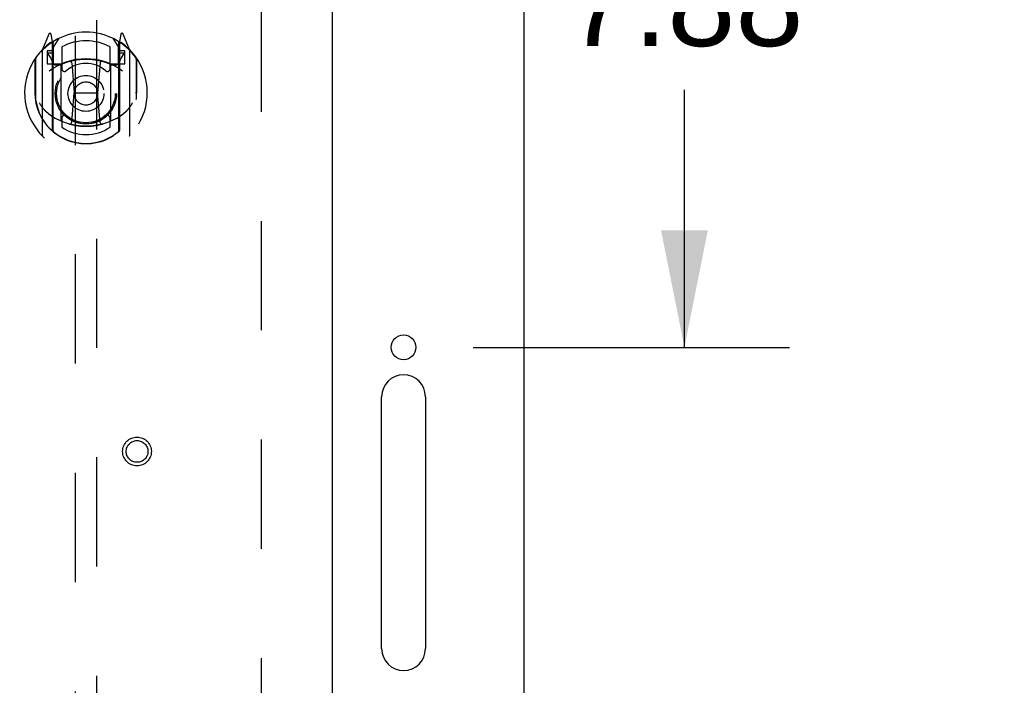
# Model space of a CAD drawing. Header units: inches. Extents: x 0 to 227, y 0 to 147.
# Tile 25 of 34: x 95.64 to 106.88, y 98.57 to 106.17. Entities that reach past the tile are written whole.
import ezdxf

# ---------------------------------------------------------------- set-up
doc = ezdxf.new("R2010")
doc.units = ezdxf.units.IN
doc.header["$LTSCALE"] = 12.466667
doc.header["$MEASUREMENT"] = 0
doc.linetypes.add('HIDDEN', pattern=[0.2, 0.1, -0.1])
doc.layers.get('0').update_dxf_attribs({"linetype": 'CONTINUOUS'})
for name, color, linetype in [('02___PRT_ALL_AXES', 7, 'CONTINUOUS'), ('DEFAULT_2', 8, 'HIDDEN'), ('DIMENSIONS', 7, 'CONTINUOUS')]:
    doc.layers.add(name, color=color, linetype=linetype)
doc.styles.get("Standard").update_dxf_attribs({"font": 'arial.ttf'})
doc.dimstyles.new('DIMSTYLE_1', dxfattribs={"dimtxt": 1, "dimasz": 1.333333, "dimexe": 0.09, "dimexo": 0.07, "dimgap": 0.0375, "dimtad": 0, "dimtih": 1, "dimtoh": 1, "dimzin": 4, "dimdsep": 46, "dimtxsty": 'Standard', "dimblk": '_FILLED', "dimblk1": '_FILLED', "dimblk2": '_FILLED', "dimcen": 0.09, "dimazin": 1, "dimtfac": 1, "dimtdec": 3, "dimtofl": 0, "dimtmove": 0, "dimatfit": 3, "dimldrblk": '_FILLED', "dimfxl": 0, "dimtolj": 1, "dimtzin": 4, "dimarcsym": 0})

# ---------------------------------------------------------------- blocks, each defined once
blk = doc.blocks.new('_FILLED')
at = {"color": 0, "linetype": 'ByBlock'}
blk.add_solid([(0, 0), (-1, 0.2), (-1, -0.2)], dxfattribs=at)
blk = doc.blocks.new('*D6')
at = {"layer": 'DIMENSIONS', "color": 2, "linetype": 'Continuous'}
for p, q in [((95.583, 88.991), (92.592, 88.991)), ((99.208, 88.991), (101.875, 88.991))]:
    blk.add_line(p, q, dxfattribs=at)
at = {"layer": 'DIMENSIONS', "color": 2, "linetype": 'Continuous', "xscale": 1.3333333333, "yscale": 1.3333333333, "zscale": 1.3333333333}
blk.add_blockref('_FILLED', (95.583, 88.991), dxfattribs=at)
at = {"layer": 'DIMENSIONS', "color": 2, "linetype": 'Continuous', "xscale": 1.3333333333, "yscale": 1.3333333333, "zscale": 1.3333333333, "rotation": 180}
blk.add_blockref('_FILLED', (99.208, 88.991), dxfattribs=at)
at = {"layer": 'DIMENSIONS', "color": 2, "linetype": 'Continuous', "insert": (92.092, 89.491), "char_height": 1, "width": 2.71747, "attachment_point": 3, "line_spacing_factor": 0.9}
blk.add_mtext('3.63', dxfattribs=at)
blk = doc.blocks.new('*D19')
at = {"layer": 'DIMENSIONS', "color": 2, "linetype": 'Continuous'}
for p, q in [((102.152, 110.304), (104.427, 110.304)), ((103.227, 110.304), (103.227, 107.366)), ((103.227, 102.428), (103.227, 105.366)), ((100.814, 102.428), (104.427, 102.428))]:
    blk.add_line(p, q, dxfattribs=at)
at = {"layer": 'DIMENSIONS', "color": 2, "linetype": 'Continuous', "xscale": 1.3333333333, "yscale": 1.3333333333, "zscale": 1.3333333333}
for p, rotation in [((103.227, 110.304), 90), ((103.227, 102.428), 270)]:
    blk.add_blockref('_FILLED', p, dxfattribs=dict(at, rotation=rotation))
at = {"layer": 'DIMENSIONS', "color": 2, "linetype": 'Continuous', "insert": (103.227, 106.866), "char_height": 1, "width": 2.71747, "attachment_point": 2, "line_spacing_factor": 0.9}
blk.add_mtext('7.88', dxfattribs=at)
blk = doc.blocks.new('*D20')
at = {"layer": 'DIMENSIONS', "color": 2, "linetype": 'Continuous'}
for p, q in [((100.021, 97.063), (100.021, 94.834)), ((100.021, 96.034), (97.354, 96.034)), ((101.396, 96.034), (103.661, 96.034))]:
    blk.add_line(p, q, dxfattribs=at)
at = {"layer": 'DIMENSIONS', "color": 2, "linetype": 'Continuous', "xscale": 1.3333333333, "yscale": 1.3333333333, "zscale": 1.3333333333}
blk.add_blockref('_FILLED', (100.021, 96.034), dxfattribs=at)
at = {"layer": 'DIMENSIONS', "color": 2, "linetype": 'Continuous', "xscale": 1.3333333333, "yscale": 1.3333333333, "zscale": 1.3333333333, "rotation": 180}
blk.add_blockref('_FILLED', (101.396, 96.034), dxfattribs=at)
at = {"layer": 'DIMENSIONS', "color": 2, "linetype": 'Continuous', "insert": (105.52, 96.534), "char_height": 1, "width": 2.71747, "attachment_point": 2, "line_spacing_factor": 0.9}
blk.add_mtext('1.37', dxfattribs=at)

msp = doc.modelspace()

# ---------------------------------------------------------------- linework, layer by layer
at = {"color": 3, "linetype": 'Continuous'}
for p, q in [((101.396, 50.408), (101.396, 110.2)), ((99.208, 109.45), (99.208, 51.158)), ((99.771, 98.99), (99.771, 101.865)), ((100.271, 101.865), (100.271, 98.99))]:
    msp.add_line(p, q, dxfattribs=at)
msp.add_circle((100.021, 102.428), 0.141, dxfattribs=at)
for centre, start, end in [((100.021, 101.865), 0, 180), ((100.021, 98.99), 180, 360)]:
    msp.add_arc(centre, 0.25, start, end, dxfattribs=at)
at = {"layer": '02___PRT_ALL_AXES', "color": 8, "linetype": 'HIDDEN'}
msp.add_circle((96.979, 101.24), 0.124, dxfattribs=at)
at = {"layer": 'DEFAULT_2', "color": 8, "linetype": 'HIDDEN'}
for p, q in [((98.396, 108.856), (98.396, 51.752)), ((96.271, 108.476), (96.271, 82.474)), ((96.521, 82.474), (96.521, 108.476)), ((95.971, 106.002), (95.9, 105.826)), ((96.013, 105.918), (95.999, 105.999)), ((96.793, 105.999), (96.778, 105.918)), ((96.892, 105.826), (96.821, 106.002)), ((95.993, 105.897), (95.992, 105.897)), ((95.992, 105.897), (95.992, 105.897)), ((95.992, 105.897), (95.992, 105.897)), ((96.013, 104.902), (96.013, 105.918)), ((96.021, 105.846), (96.091, 105.955)), ((96.021, 104.902), (96.021, 105.905)), ((96.023, 105.88), (96.023, 105.673)), ((96.701, 105.955), (96.771, 105.846)), ((96.768, 105.673), (96.768, 105.88)), ((96.771, 104.902), (96.771, 105.905)), ((96.778, 105.918), (96.778, 104.902)), ((96.8, 105.897), (96.795, 105.9)), ((95.896, 105.816), (95.896, 104.848)), ((95.953, 105.811), (95.953, 105.661)), ((96.013, 105.811), (95.953, 105.811)), ((95.962, 105.778), (95.991, 105.732)), ((96.021, 105.786), (95.966, 105.786)), ((96.121, 105.858), (96.121, 105.606)), ((96.671, 105.606), (96.671, 105.858)), ((96.826, 105.786), (96.771, 105.786)), ((96.838, 105.811), (96.778, 105.811)), ((96.801, 105.732), (96.83, 105.778)), ((96.838, 105.661), (96.838, 105.811)), ((96.896, 104.848), (96.896, 105.816)), ((95.813, 105.72), (95.813, 105.332)), ((95.821, 105.718), (95.821, 105.26)), ((95.953, 105.661), (96.013, 105.661)), ((96.113, 105.66), (96.041, 105.66)), ((96.043, 105.653), (96.109, 105.653)), ((96.113, 105.019), (96.113, 105.65)), ((96.233, 105.676), (96.263, 105.332)), ((96.559, 105.676), (96.528, 105.332)), ((96.751, 105.66), (96.678, 105.66)), ((96.678, 105.65), (96.678, 105.019)), ((96.683, 105.653), (96.748, 105.653)), ((96.778, 105.661), (96.838, 105.661)), ((96.971, 105.718), (96.971, 105.26)), ((96.978, 105.332), (96.978, 105.72)), ((95.813, 105.332), (95.828, 105.332)), ((96.233, 104.993), (96.263, 105.332)), ((96.263, 105.332), (96.528, 105.332)), ((96.559, 104.993), (96.528, 105.332)), ((96.978, 105.332), (96.963, 105.332)), ((95.821, 105.26), (95.821, 105.258)), ((96.971, 105.26), (96.971, 105.258)), ((96.121, 105.044), (96.121, 104.942)), ((96.671, 104.942), (96.671, 105.044))]:
    msp.add_line(p, q, dxfattribs=at)
for points in [[(95.863, 105.219), (95.867, 105.213), (95.87, 105.208), (95.873, 105.203), (95.875, 105.199), (95.878, 105.194), (95.881, 105.19), (95.884, 105.186), (95.886, 105.182), (95.889, 105.179), (95.891, 105.175), (95.894, 105.171), (95.896, 105.168), (95.898, 105.165), (95.901, 105.162), (95.903, 105.159), (95.905, 105.156), (95.907, 105.153), (95.91, 105.151), (95.912, 105.148), (95.914, 105.146), (95.916, 105.143), (95.918, 105.141), (95.92, 105.139), (95.921, 105.137), (95.923, 105.135), (95.925, 105.133), (95.927, 105.131), (95.929, 105.129), (95.93, 105.127), (95.932, 105.126), (95.934, 105.124), (95.935, 105.123), (95.937, 105.121), (95.939, 105.12), (95.94, 105.118), (95.942, 105.117)], [(96.85, 105.117), (96.852, 105.118), (96.853, 105.12), (96.855, 105.121), (96.856, 105.123), (96.858, 105.124), (96.86, 105.126), (96.861, 105.127), (96.863, 105.129), (96.865, 105.131), (96.867, 105.133), (96.869, 105.135), (96.87, 105.137), (96.872, 105.139), (96.874, 105.141), (96.876, 105.143), (96.878, 105.146), (96.88, 105.148), (96.882, 105.151), (96.884, 105.153), (96.887, 105.156), (96.889, 105.159), (96.891, 105.162), (96.893, 105.165), (96.896, 105.168), (96.898, 105.171), (96.901, 105.175), (96.903, 105.178), (96.906, 105.182), (96.908, 105.186), (96.911, 105.19), (96.914, 105.194), (96.916, 105.199), (96.919, 105.203), (96.922, 105.208), (96.925, 105.213), (96.928, 105.219)], [(96.584, 104.975), (96.579, 104.974), (96.573, 104.972), (96.568, 104.971), (96.562, 104.97), (96.557, 104.968), (96.551, 104.967), (96.546, 104.966), (96.54, 104.965), (96.535, 104.963), (96.529, 104.962), (96.524, 104.961), (96.518, 104.96), (96.513, 104.959), (96.507, 104.958), (96.502, 104.958), (96.496, 104.957), (96.491, 104.956), (96.485, 104.955), (96.48, 104.955), (96.474, 104.954), (96.469, 104.953), (96.463, 104.953), (96.457, 104.952), (96.452, 104.952), (96.446, 104.951), (96.441, 104.951), (96.435, 104.951), (96.43, 104.95), (96.424, 104.95), (96.418, 104.95), (96.413, 104.95), (96.407, 104.95), (96.402, 104.95), (96.396, 104.95), (96.39, 104.95), (96.385, 104.95), (96.379, 104.95), (96.374, 104.95), (96.368, 104.95), (96.362, 104.95), (96.357, 104.951), (96.351, 104.951), (96.346, 104.951), (96.34, 104.952), (96.334, 104.952), (96.329, 104.953), (96.323, 104.953), (96.318, 104.954), (96.312, 104.955), (96.307, 104.955), (96.301, 104.956), (96.296, 104.957), (96.29, 104.958), (96.284, 104.958), (96.279, 104.959), (96.273, 104.96), (96.268, 104.961), (96.262, 104.962), (96.257, 104.963), (96.251, 104.965), (96.246, 104.966), (96.241, 104.967), (96.235, 104.968), (96.23, 104.97), (96.224, 104.971), (96.219, 104.972), (96.213, 104.974), (96.208, 104.975)]]:
    msp.add_lwpolyline(points, dxfattribs=at)
for centre, radius in [((96.396, 105.325), 0.35), ((96.396, 105.325), 0.335), ((96.396, 105.325), 0.205), ((96.396, 105.325), 0.133), ((96.979, 101.24), 0.164), ((96.979, 101.24), 0.124)]:
    msp.add_circle(centre, radius, dxfattribs=at)
for centre, radius, start, end in [((96.396, 105.325), 0.7, 35.2961, 144.7039), ((95.984, 105.996), 0.015, 10, 158.1959), ((96.807, 105.996), 0.015, 21.8041, 170), ((96.396, 105.332), 0.7, 125.5126, 54.4874), ((96.001, 105.886), 0.02, 0, 125.5126), ((96.003, 105.88), 0.02, 0, 125.2543), ((96.041, 105.905), 0.02, 121.4688, 179.9992), ((96.396, 105.325), 0.6, 62.7204, 117.2796), ((96.751, 105.905), 0.02, 0, 58.5295), ((96.788, 105.88), 0.02, 54.7457, 180), ((96.791, 105.886), 0.02, 54.4874, 180), ((95.911, 105.816), 0.015, 135.0748, 180), ((95.966, 105.781), 0.005, 90, 212.6792), ((96.826, 105.781), 0.005, 327.3208, 90), ((96.881, 105.816), 0.015, 0, 44.9252), ((95.841, 105.718), 0.02, 144.7039, 180), ((96.396, 105.02), 0.7, 53.2319, 126.7681), ((95.833, 105.631), 0.188, 0, 32.6792), ((96.041, 105.68), 0.02, 180, 270), ((96.043, 105.673), 0.02, 180, 270), ((96.109, 105.673), 0.02, 270, 293.464), ((96.128, 105.65), 0.015, 112.9863, 180), ((96.396, 105.013), 0.7, 66.536, 113.464), ((96.396, 105.325), 0.343, 48.8739, 131.1261), ((96.213, 105.674), 0.02, 5.0796, 105.6131), ((96.579, 105.674), 0.02, 74.3869, 174.9204), ((96.663, 105.65), 0.015, 0, 67.0137), ((96.683, 105.673), 0.02, 246.536, 270), ((96.748, 105.673), 0.02, 270, 360), ((96.751, 105.68), 0.02, 270, 360), ((96.959, 105.631), 0.188, 147.3208, 180), ((96.951, 105.718), 0.02, 0, 35.2961), ((96.151, 105.606), 0.03, 180, 311.1261), ((96.641, 105.606), 0.03, 228.8739, 360), ((96.396, 105.335), 0.583, 180.2464, 359.7536), ((95.841, 105.26), 0.02, 180, 187.6622), ((96.396, 105.335), 0.58, 187.6622, 352.3378), ((96.951, 105.26), 0.02, 352.3378, 360), ((96.396, 105.65), 0.7, 229.529, 310.471), ((96.128, 105.019), 0.015, 180, 247.0137), ((96.151, 105.044), 0.03, 48.8739, 180), ((96.396, 105.325), 0.343, 228.8739, 311.1261), ((96.213, 104.994), 0.02, 254.4248, 354.9204), ((96.579, 104.994), 0.02, 185.0796, 285.5752), ((96.641, 105.044), 0.03, 0, 131.1261), ((96.663, 105.019), 0.015, 292.9863, 360), ((96.028, 104.902), 0.015, 180, 229.6413), ((96.041, 104.902), 0.02, 180, 230.6594), ((96.396, 105.335), 0.48, 235.0461, 304.9539), ((96.751, 104.902), 0.02, 309.3378, 359.9984), ((96.763, 104.902), 0.015, 310.3587, 360), ((95.911, 104.848), 0.015, 180, 224.9252), ((96.881, 104.848), 0.015, 315.0748, 360)]:
    msp.add_arc(centre, radius, start, end, dxfattribs=at)

# ---------------------------------------------------------------- dimensions: what is measured, and where the dimension line sits
at = {"layer": 'DIMENSIONS', "color": 2, "linetype": 'Continuous'}
for base, p1, p2, angle, picture, middle in [((103.227, 102.428), (104.497, 110.304), (100.744, 102.428), 270, '*D19', (103.225, 106.36)), ((100.02096, 96.03433), (101.39595, 110.19952), (100.02096, 94.76433), 180, '*D20', (105.56282, 96.02875))]:
    dim = msp.add_linear_dim(base=base, p1=p1, p2=p2, angle=angle, dimstyle='DIMSTYLE_1', dxfattribs=at)
    dim.commit()
    dim.dimension.update_dxf_attribs({"geometry": picture, "text_midpoint": middle, "dimtype": 160})
dim = msp.add_linear_dim(base=(99.20845519, 88.991230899), p1=(95.58345519, 108.4285248), p2=(99.20845519, 109.4295248), dimstyle='DIMSTYLE_1', dxfattribs=at)
dim.commit()
dim.dimension.update_dxf_attribs({"geometry": '*D6', "text_midpoint": (90.731519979, 88.985653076), "dimtype": 160})

doc.saveas('drawing.dxf')
